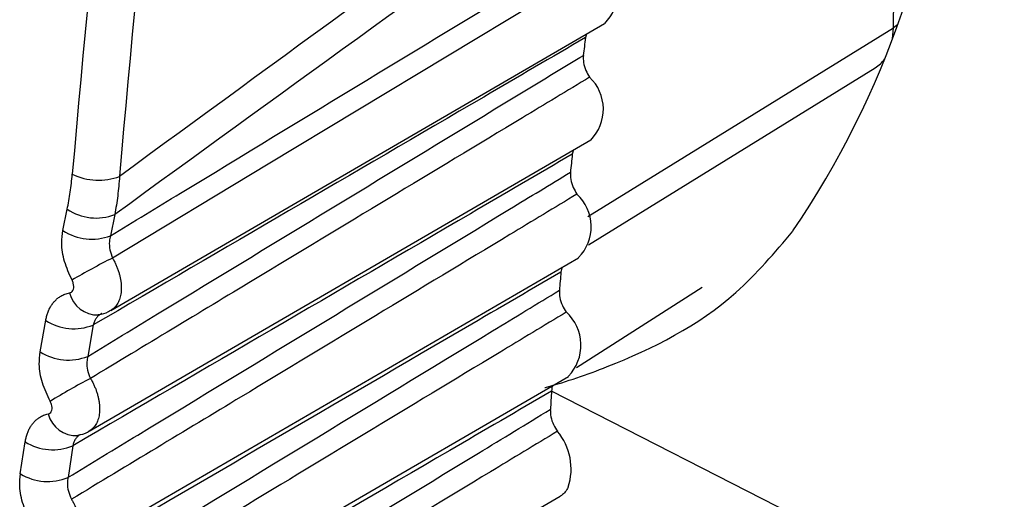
# Model space of a CAD drawing. Header units: millimetres. Extents: x -0.201 to 0.721, y -0.195 to 0.483.
# Tile 110 of 188: x 0.50286 to 0.50867, y -0.10916 to -0.10632. Entities that reach past the tile are written whole.
import ezdxf

# ---------------------------------------------------------------- set-up
doc = ezdxf.new("R2010")
doc.units = ezdxf.units.MM

msp = doc.modelspace()

# ---------------------------------------------------------------- linework, layer by layer
at = {"color": 7, "linetype": 'Continuous', "lineweight": 25}
for p, q in [((0.508012, -0.106372), (0.508055, -0.103142)), ((0.503393, -0.108041), (0.506308, -0.106348)), ((0.506208, -0.107486), (0.508012, -0.106372)), ((0.508007, -0.106438), (0.508012, -0.106372)), ((0.508037, -0.106356), (0.508012, -0.106372)), ((0.506201, -0.10641), (0.506195, -0.10643)), ((0.506212, -0.107654), (0.507905, -0.106609)), ((0.503266, -0.108755), (0.506226, -0.107035)), ((0.506124, -0.107094), (0.506117, -0.107119)), ((0.503111, -0.10757), (0.503136, -0.107444)), ((0.503417, -0.107476), (0.503391, -0.107601)), ((0.503157, -0.109471), (0.506154, -0.10773)), ((0.506058, -0.107785), (0.50605, -0.107815)), ((0.506142, -0.108378), (0.506883, -0.107904)), ((0.502976, -0.108287), (0.503009, -0.1081)), ((0.50329, -0.108127), (0.503257, -0.108313)), ((0.503065, -0.11019), (0.506094, -0.108431)), ((0.508614, -0.109857), (0.505995, -0.108518)), ((0.503203, -0.108779), (0.503198, -0.10878)), ((0.502859, -0.109007), (0.502888, -0.108818)), ((0.503169, -0.108841), (0.503141, -0.109028)), ((0.502992, -0.110912), (0.506046, -0.109138))]:
    msp.add_line(p, q, dxfattribs=at)
at = {"color": 7, "linetype": 'Continuous', "lineweight": 25, "flags": 128}
msp.add_lwpolyline([(0.506305, -0.105981), (0.505909, -0.106221), (0.504323, -0.107178), (0.503403, -0.107732)], dxfattribs=at)
at = {"color": 7, "linetype": 'Continuous', "lineweight": 25}
for centre, radius, start, end in [((0.506127, -0.106166), 0.0002565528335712, 314.982013, 46.123531), ((0.545878, -0.111262), 0.0399764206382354, 173.058441, 173.210303), ((0.507802, -0.106443), 0.0001951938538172, 301.911425, 324.409579), ((0.506041, -0.106853), 0.0002594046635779, 315.375516, 46.59868), ((0.546882, -0.111374), 0.0409863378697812, 174.041809, 174.191166), ((0.50332, -0.106921), 0.0003518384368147, 244.058701, 290.892225), ((0.505966, -0.107547), 0.000262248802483, 315.767027, 47.069374), ((0.503307, -0.10719), 0.0003057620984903, 236.098192, 291.021853), ((0.503281, -0.107315), 0.0003060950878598, 236.299917, 291.15914), ((0.505219, -0.111345), 0.004043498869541, 116.686788, 120.54257), ((0.547902, -0.11147), 0.0420111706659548, 175.009025, 175.155943), ((0.503315, -0.107899), 0.0001693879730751, 193.313354, 271.68316), ((0.505903, -0.108247), 0.0002650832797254, 316.156284, 47.535979), ((0.503176, -0.107842), 0.0003074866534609, 237.14634, 291.739099), ((0.503142, -0.108027), 0.0003079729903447, 237.443418, 291.944127), ((0.504846, -0.111483), 0.003422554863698, 117.364065, 121.935849), ((0.548938, -0.11155), 0.0430497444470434, 175.960518, 176.105064), ((0.503189, -0.10861), 0.0001707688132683, 194.620688, 273.203695), ((0.505764, -0.108978), 0.0003461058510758, 341.861406, 39.998587), ((0.503051, -0.108555), 0.0003093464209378, 238.285728, 292.529511), ((0.503021, -0.108742), 0.0003098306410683, 238.583823, 292.738093)]:
    msp.add_arc(centre, radius, start, end, dxfattribs=at)
for centre, major_axis, ratio, start_param, end_param in [((0.555199, -0.083076), (0.03568192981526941, 0.0673917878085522), 0.568104, 2.07832035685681, 2.213435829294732), ((0.555344, -0.083153), (0.03559090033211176, 0.06721369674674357), 0.568132, 2.078342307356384, 2.213457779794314), ((0.506323, -0.106205), (0.001329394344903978, 0.002689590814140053), 0.546463, 4.463214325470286, 5.43096365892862), ((2.530192, 1.052734), (2.044485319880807, 1.176249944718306), 0.015821, 2.989948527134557, 3.000354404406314), ((2.528738, 1.053504), (2.043013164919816, 1.176979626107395), 0.015214, 2.990379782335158, 3.000839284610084)]:
    msp.add_ellipse(centre, major_axis=major_axis, ratio=ratio, start_param=start_param, end_param=end_param, dxfattribs=at)
for points, knots in [([(0.5033910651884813, -0.1076006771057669), (0.5035287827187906, -0.1075169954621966), (0.5044000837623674, -0.1069875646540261), (0.5053595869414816, -0.1064048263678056), (0.5061813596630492, -0.1059058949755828), (0.5062695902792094, -0.1058523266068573)], [0, 0, 0, 0, 0.1435250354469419, 0.9080435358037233, 1, 1, 1, 1]), ([(0.5061949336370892, -0.1064300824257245), (0.5059946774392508, -0.1065471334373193), (0.5050263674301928, -0.1071131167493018), (0.504058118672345, -0.107678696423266), (0.5032901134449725, -0.1081273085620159)], [0, 0, 0, 0, 0.2068100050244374, 1, 1, 1, 1]), ([(0.5032569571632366, -0.1083128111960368), (0.5033945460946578, -0.1082291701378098), (0.5042644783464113, -0.1077003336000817), (0.5052395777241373, -0.1071078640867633), (0.5060770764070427, -0.1065991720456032), (0.5061822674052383, -0.1065352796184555)], [0, 0, 0, 0, 0.1410982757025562, 0.8921207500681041, 1, 1, 1, 1]), ([(0.5061822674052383, -0.1065352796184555), (0.5061819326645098, -0.1065493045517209), (0.5061812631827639, -0.106577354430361), (0.5061951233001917, -0.1066236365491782), (0.5062114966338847, -0.1066512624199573), (0.5062192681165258, -0.1066643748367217)], [0, 0, 0, 0, 0.3444157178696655, 0.6888317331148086, 1, 1, 1, 1]), ([(0.5062192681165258, -0.1066643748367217), (0.5060871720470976, -0.106744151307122), (0.5054266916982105, -0.1071430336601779), (0.5044447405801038, -0.1077359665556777), (0.5035947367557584, -0.1082490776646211), (0.5032732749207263, -0.1084431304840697)], [0, 0, 0, 0, 0.1345384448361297, 0.6726922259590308, 1, 1, 1, 1]), ([(0.5148300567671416, -0.1069767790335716), (0.5146891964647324, -0.1070621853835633), (0.5138129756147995, -0.1075934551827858), (0.5098303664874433, -0.1100080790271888), (0.5059862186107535, -0.1123370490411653), (0.502877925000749, -0.1142202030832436)], [0, 0, 0, 0, 0.0353704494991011, 0.2200217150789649, 1, 1, 1, 1]), ([(0.5061170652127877, -0.1071190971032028), (0.5059167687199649, -0.1072361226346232), (0.5049341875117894, -0.107810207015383), (0.5039516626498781, -0.1083838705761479), (0.5031694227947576, -0.1088405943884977)], [0, 0, 0, 0, 0.2038472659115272, 1, 1, 1, 1]), ([(0.5031363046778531, -0.1074439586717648), (0.5031395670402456, -0.1074273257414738), (0.5031460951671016, -0.1073940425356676), (0.5031540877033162, -0.1073428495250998), (0.5031608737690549, -0.1072908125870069), (0.5031641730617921, -0.1072553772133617), (0.5031658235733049, -0.1072376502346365)], [0, 0, 0, 0, 0.2493467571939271, 0.4989535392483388, 0.7493453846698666, 1, 1, 1, 1]), ([(0.5031407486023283, -0.1090280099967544), (0.5032782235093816, -0.1089444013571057), (0.5041469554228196, -0.1084160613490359), (0.5051354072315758, -0.107815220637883), (0.5059863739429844, -0.1072981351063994), (0.5061061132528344, -0.1072253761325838)], [0, 0, 0, 0, 0.1390776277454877, 0.8788598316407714, 0.9999999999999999, 0.9999999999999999, 0.9999999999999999, 0.9999999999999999]), ([(0.5034452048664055, -0.1072499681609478), (0.5034437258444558, -0.1072692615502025), (0.503440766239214, -0.1073078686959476), (0.5034342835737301, -0.1073646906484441), (0.5034264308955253, -0.1074207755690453), (0.5034198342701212, -0.1074573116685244), (0.5034165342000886, -0.1074755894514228)], [0, 0, 0, 0, 0.2493378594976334, 0.4989389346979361, 0.7493359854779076, 1, 1, 1, 1]), ([(0.5061061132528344, -0.1072253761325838), (0.5061059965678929, -0.1072395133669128), (0.5061057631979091, -0.107267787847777), (0.5061202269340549, -0.1073140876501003), (0.5061368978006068, -0.1073415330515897), (0.5061448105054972, -0.1073545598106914)], [0, 0, 0, 0, 0.344415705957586, 0.688831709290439, 1, 1, 1, 1]), ([(0.5061448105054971, -0.1073545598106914), (0.5060127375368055, -0.1074343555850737), (0.5053523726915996, -0.107833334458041), (0.5043578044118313, -0.1084341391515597), (0.5034951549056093, -0.1089551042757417), (0.5031609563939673, -0.1091569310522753)], [0, 0, 0, 0, 0.1328083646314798, 0.6640418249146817, 1, 1, 1, 1]), ([(0.5150566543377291, -0.1075859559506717), (0.5149157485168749, -0.1076714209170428), (0.5140346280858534, -0.1082058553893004), (0.5099870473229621, -0.1106607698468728), (0.5060779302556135, -0.1130300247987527), (0.5029095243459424, -0.1149503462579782)], [0, 0, 0, 0, 0.0348138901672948, 0.217700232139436, 1, 1, 1, 1]), ([(0.5031646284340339, -0.1078626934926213), (0.5031481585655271, -0.1078265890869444), (0.5031152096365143, -0.1077543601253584), (0.5031002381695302, -0.1076507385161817), (0.5031076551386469, -0.1075936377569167), (0.5031107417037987, -0.1075698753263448)], [0, 0, 0, 0, 0.3684975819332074, 0.7372008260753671, 1, 1, 1, 1]), ([(0.5033910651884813, -0.1076006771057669), (0.5033886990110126, -0.1076114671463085), (0.5033830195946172, -0.1076373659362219), (0.5033855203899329, -0.1076839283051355), (0.5033974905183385, -0.1077162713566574), (0.5034034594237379, -0.1077323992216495)], [0, 0, 0, 0, 0.2636464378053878, 0.6328172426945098, 0.9999999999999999, 0.9999999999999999, 0.9999999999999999, 0.9999999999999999]), ([(0.5059547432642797, -0.1084975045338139), (0.5059580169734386, -0.1084965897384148), (0.5060812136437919, -0.1084621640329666), (0.5064727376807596, -0.1083287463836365), (0.5070129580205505, -0.1080536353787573), (0.507312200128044, -0.1076995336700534), (0.507419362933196, -0.1075727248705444)], [0, 0, 0, 0, 0.0060063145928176, 0.2260304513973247, 0.7228306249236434, 0.9999999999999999, 0.9999999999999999, 0.9999999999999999, 0.9999999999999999]), ([(0.5034034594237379, -0.1077323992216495), (0.5034069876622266, -0.1077386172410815), (0.5034140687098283, -0.1077510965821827), (0.5034234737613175, -0.1077705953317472), (0.5034319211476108, -0.1077906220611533), (0.5034391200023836, -0.1078108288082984), (0.5034450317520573, -0.1078309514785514), (0.503449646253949, -0.1078508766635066), (0.5034529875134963, -0.1078707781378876), (0.5034549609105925, -0.1078902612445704), (0.5034555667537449, -0.1079091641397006), (0.5034548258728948, -0.1079273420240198), (0.5034527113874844, -0.1079449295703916), (0.5034492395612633, -0.10796154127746), (0.5034444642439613, -0.1079770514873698), (0.5034384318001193, -0.1079914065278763), (0.5034310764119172, -0.108004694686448), (0.5034196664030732, -0.1080204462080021), (0.5034069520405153, -0.1080329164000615), (0.5033960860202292, -0.1080394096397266), (0.5033930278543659, -0.1080412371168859)], [0, 0, 0, 0, 0.0523335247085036, 0.105031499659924, 0.1588790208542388, 0.2131237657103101, 0.2656100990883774, 0.3184639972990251, 0.3718871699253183, 0.4260901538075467, 0.4786710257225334, 0.5316214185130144, 0.5851442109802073, 0.6394511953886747, 0.6919116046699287, 0.7447390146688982, 0.7987244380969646, 0.8531101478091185, 0.958658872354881, 1, 1, 1, 1]), ([(0.5060503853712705, -0.1078150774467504), (0.5058500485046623, -0.1079320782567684), (0.5048554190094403, -0.1085129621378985), (0.5038608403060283, -0.1090934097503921), (0.5030665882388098, -0.1095569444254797)], [0, 0, 0, 0, 0.2014185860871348, 1, 1, 1, 1]), ([(0.5031502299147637, -0.1079379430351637), (0.5031518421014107, -0.1079375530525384), (0.5031577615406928, -0.1079361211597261), (0.5031663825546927, -0.1079297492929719), (0.5031733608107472, -0.107916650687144), (0.503175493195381, -0.1078997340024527), (0.5031729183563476, -0.1078807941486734), (0.5031673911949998, -0.1078687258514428), (0.5031646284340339, -0.1078626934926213)], [0, 0, 0, 0, 0.0696045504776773, 0.2555658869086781, 0.441941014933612, 0.6282521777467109, 0.8141812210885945, 0.9999999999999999, 0.9999999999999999, 0.9999999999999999, 0.9999999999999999]), ([(0.5030094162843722, -0.1080999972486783), (0.5030110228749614, -0.1080921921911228), (0.5030142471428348, -0.1080765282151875), (0.5030213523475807, -0.1080544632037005), (0.503030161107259, -0.1080335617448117), (0.5030406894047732, -0.108014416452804), (0.5030527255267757, -0.1079971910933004), (0.5030662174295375, -0.1079818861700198), (0.503081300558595, -0.1079684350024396), (0.5030961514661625, -0.1079582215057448), (0.503114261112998, -0.1079485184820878), (0.5031316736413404, -0.1079418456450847), (0.5031455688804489, -0.1079389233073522), (0.5031502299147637, -0.1079379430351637)], [0, 0, 0, 0, 0.0907856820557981, 0.182197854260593, 0.2755872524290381, 0.3696606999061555, 0.4603816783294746, 0.5517316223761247, 0.6450692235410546, 0.7390955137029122, 0.8037531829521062, 0.9341707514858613, 0.9999999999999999, 0.9999999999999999, 0.9999999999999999, 0.9999999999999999]), ([(0.503042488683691, -0.1097460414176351), (0.503179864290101, -0.1096624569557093), (0.5040475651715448, -0.1091345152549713), (0.5050471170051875, -0.1085266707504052), (0.505909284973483, -0.1080025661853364), (0.5060411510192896, -0.1079224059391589)], [0, 0, 0, 0, 0.1374345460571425, 0.868073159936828, 1, 1, 1, 1]), ([(0.5060411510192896, -0.107922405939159), (0.5060412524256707, -0.1079366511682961), (0.5060414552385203, -0.10796514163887), (0.5060565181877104, -0.1080114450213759), (0.5060734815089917, -0.1080387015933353), (0.5060815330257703, -0.1080516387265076)], [0, 0, 0, 0, 0.3444156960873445, 0.6888316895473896, 1, 1, 1, 1]), ([(0.5060815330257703, -0.1080516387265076), (0.5059494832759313, -0.1081314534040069), (0.5052892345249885, -0.1085305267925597), (0.504284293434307, -0.1091378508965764), (0.503411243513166, -0.1096653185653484), (0.5030665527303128, -0.1098735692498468)], [0, 0, 0, 0, 0.1314143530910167, 0.657071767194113, 1, 1, 1, 1]), ([(0.5033342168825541, -0.1080628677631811), (0.5033339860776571, -0.1080629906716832), (0.5033311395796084, -0.1080645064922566), (0.5033260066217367, -0.1080681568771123), (0.5033189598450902, -0.1080740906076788), (0.5033124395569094, -0.1080810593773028), (0.5033065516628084, -0.1080888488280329), (0.5033013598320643, -0.1080973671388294), (0.5032968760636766, -0.1081065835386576), (0.5032930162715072, -0.1081165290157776), (0.5032910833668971, -0.1081237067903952), (0.5032901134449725, -0.1081273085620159)], [0, 0, 0, 0, 0.0107062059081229, 0.1320387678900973, 0.2542164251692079, 0.3790452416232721, 0.5047838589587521, 0.6264281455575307, 0.7489057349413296, 0.8740021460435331, 1, 1, 1, 1]), ([(0.5033195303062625, -0.1080656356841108), (0.5033411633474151, -0.1080626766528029), (0.5033677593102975, -0.1080590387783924), (0.5033879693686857, -0.1080426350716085), (0.5033917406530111, -0.1080395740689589)], [0, 0, 0, 0, 0.8133956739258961, 1, 1, 1, 1]), ([(0.503340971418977, -0.1080595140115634), (0.5033403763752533, -0.1080597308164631), (0.5033380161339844, -0.1080605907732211), (0.5033358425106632, -0.1080618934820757), (0.5033342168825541, -0.1080628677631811)], [0, 0, 0, 0, 0.2521113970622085, 0.9999999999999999, 0.9999999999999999, 0.9999999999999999, 0.9999999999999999]), ([(0.5153068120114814, -0.1081927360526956), (0.5151655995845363, -0.1082784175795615), (0.514279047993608, -0.1088163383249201), (0.5101646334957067, -0.1113126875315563), (0.5061889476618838, -0.1137232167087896), (0.5029591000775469, -0.1156815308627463)], [0, 0, 0, 0, 0.0343228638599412, 0.215483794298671, 1, 1, 1, 1]), ([(0.5030360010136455, -0.1085781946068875), (0.5030189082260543, -0.1085424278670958), (0.5029847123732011, -0.1084708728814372), (0.5029676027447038, -0.1083676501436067), (0.5029736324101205, -0.1083104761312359), (0.502976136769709, -0.1082867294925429)], [0, 0, 0, 0, 0.368809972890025, 0.7378417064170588, 1, 1, 1, 1]), ([(0.5032569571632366, -0.1083128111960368), (0.5032549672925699, -0.1083235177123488), (0.5032501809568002, -0.1083492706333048), (0.503254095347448, -0.1083953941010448), (0.5032668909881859, -0.1084272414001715), (0.5032732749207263, -0.1084431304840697)], [0, 0, 0, 0, 0.262838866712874, 0.6322195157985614, 1, 1, 1, 1]), ([(0.5032732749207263, -0.1084431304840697), (0.5032768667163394, -0.1084492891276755), (0.5032840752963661, -0.1084616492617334), (0.5032936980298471, -0.1084809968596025), (0.5033023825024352, -0.1085008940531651), (0.5033098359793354, -0.1085209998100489), (0.5033160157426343, -0.1085410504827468), (0.5033209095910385, -0.1085609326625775), (0.5033245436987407, -0.1085808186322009), (0.5033268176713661, -0.1086003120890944), (0.5033277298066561, -0.1086192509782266), (0.5033272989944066, -0.1086374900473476), (0.5033255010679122, -0.108655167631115), (0.5033223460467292, -0.1086718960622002), (0.5033178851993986, -0.1086875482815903), (0.503312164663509, -0.1087020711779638), (0.5033051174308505, -0.1087155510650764), (0.5032941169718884, -0.1087316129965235), (0.5032810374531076, -0.1087449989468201), (0.5032695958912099, -0.1087522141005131), (0.5032658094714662, -0.1087546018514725)], [0, 0, 0, 0, 0.0517813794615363, 0.1039230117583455, 0.1572009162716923, 0.2108714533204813, 0.26281358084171, 0.3151192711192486, 0.3679880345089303, 0.4216281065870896, 0.4736411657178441, 0.5260192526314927, 0.5789627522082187, 0.632680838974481, 0.684560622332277, 0.7368026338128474, 0.7901874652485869, 0.8439672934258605, 0.9483632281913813, 1, 1, 1, 1]), ([(0.5060050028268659, -0.1084810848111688), (0.5060041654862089, -0.1084821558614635), (0.505997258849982, -0.1084909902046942), (0.5059960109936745, -0.108505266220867), (0.5059949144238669, -0.1085178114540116)], [0, 0, 0, 0, 0.1212371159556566, 0.9999999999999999, 0.9999999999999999, 0.9999999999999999, 0.9999999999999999]), ([(0.5059949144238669, -0.1085178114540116), (0.5057945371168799, -0.1086347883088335), (0.5047900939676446, -0.1092211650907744), (0.5037856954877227, -0.1098070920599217), (0.5029816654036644, -0.1102761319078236)], [0, 0, 0, 0, 0.1994909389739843, 1, 1, 1, 1]), ([(0.5030236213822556, -0.1086529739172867), (0.5030251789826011, -0.1086525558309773), (0.5030309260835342, -0.1086510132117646), (0.5030392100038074, -0.1086445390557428), (0.5030457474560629, -0.1086314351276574), (0.5030474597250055, -0.1086146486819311), (0.503044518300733, -0.1085959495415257), (0.5030388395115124, -0.1085841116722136), (0.5030360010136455, -0.1085781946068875)], [0, 0, 0, 0, 0.0691799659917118, 0.2552543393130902, 0.441657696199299, 0.6280135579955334, 0.8140655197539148, 1, 1, 1, 1]), ([(0.5028882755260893, -0.108818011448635), (0.5028896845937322, -0.1088101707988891), (0.5028925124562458, -0.1087944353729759), (0.5028990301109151, -0.1087722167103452), (0.5029072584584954, -0.1087511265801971), (0.5029172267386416, -0.1087317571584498), (0.5029287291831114, -0.1087142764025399), (0.5029417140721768, -0.1086986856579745), (0.502956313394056, -0.108684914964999), (0.502970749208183, -0.108674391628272), (0.502988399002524, -0.1086643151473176), (0.5030054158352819, -0.108657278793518), (0.5030190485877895, -0.1086540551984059), (0.5030236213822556, -0.1086529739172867)], [0, 0, 0, 0, 0.090834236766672, 0.1822955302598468, 0.2757354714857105, 0.3698597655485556, 0.4606310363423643, 0.5520311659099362, 0.6454178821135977, 0.739492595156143, 0.8040555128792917, 0.9342749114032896, 1, 1, 1, 1]), ([(0.502962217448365, -0.1104666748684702), (0.5030995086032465, -0.1103831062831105), (0.5039663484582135, -0.1098554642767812), (0.5049747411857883, -0.1092419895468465), (0.5058458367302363, -0.1087122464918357), (0.5059874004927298, -0.1086261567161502)], [0, 0, 0, 0, 0.1361465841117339, 0.8596131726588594, 1, 1, 1, 1]), ([(0.5059874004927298, -0.1086261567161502), (0.5059877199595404, -0.108640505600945), (0.5059883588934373, -0.1086692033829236), (0.5060040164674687, -0.1087154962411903), (0.5060212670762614, -0.1087425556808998), (0.5060294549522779, -0.1087553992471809)], [0, 0, 0, 0, 0.3444156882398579, 0.6888316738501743, 1, 1, 1, 1]), ([(0.5060294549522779, -0.1087553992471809), (0.5058974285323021, -0.1088352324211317), (0.505237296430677, -0.1092343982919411), (0.5042242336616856, -0.1098468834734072), (0.5033430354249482, -0.1103794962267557), (0.5029901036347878, -0.1105928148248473)], [0, 0, 0, 0, 0.1303377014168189, 0.6516885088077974, 1, 1, 1, 1]), ([(0.503213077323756, -0.108774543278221), (0.5032120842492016, -0.1087750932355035), (0.5032085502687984, -0.1087770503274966), (0.503202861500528, -0.1087812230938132), (0.5031961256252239, -0.108787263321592), (0.5031899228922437, -0.1087942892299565), (0.5031843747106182, -0.1088021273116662), (0.5031795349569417, -0.1088106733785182), (0.5031754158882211, -0.1088198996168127), (0.503171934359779, -0.1088298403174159), (0.5031702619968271, -0.10883700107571), (0.5031694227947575, -0.1088405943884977)], [0, 0, 0, 0, 0.0457592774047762, 0.1628401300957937, 0.280735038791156, 0.4011879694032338, 0.5225206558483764, 0.6397984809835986, 0.7578826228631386, 0.8785040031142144, 1, 1, 1, 1]), ([(0.5031978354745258, -0.1087776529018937), (0.5032189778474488, -0.1087745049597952), (0.5032436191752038, -0.1087708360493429), (0.5032621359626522, -0.1087554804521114), (0.5032647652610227, -0.1087533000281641)], [0, 0, 0, 0, 0.8580046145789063, 0.9999999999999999, 0.9999999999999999, 0.9999999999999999, 0.9999999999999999]), ([(0.5155539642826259, -0.1088130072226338), (0.5154000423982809, -0.1089064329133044), (0.514496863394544, -0.1094546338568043), (0.5103225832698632, -0.1119881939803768), (0.5062997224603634, -0.1144282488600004), (0.5030266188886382, -0.1164135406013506)], [0, 0, 0, 0, 0.0368754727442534, 0.2163769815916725, 1, 1, 1, 1]), ([(0.5029253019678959, -0.1092967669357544), (0.5029075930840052, -0.1092613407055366), (0.502872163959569, -0.1091904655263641), (0.5028529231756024, -0.1090876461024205), (0.5028575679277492, -0.1090304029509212), (0.5028594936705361, -0.1090066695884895)], [0, 0, 0, 0, 0.369092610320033, 0.738421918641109, 1, 1, 1, 1]), ([(0.5031407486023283, -0.1090280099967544), (0.5031391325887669, -0.1090386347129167), (0.5031352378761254, -0.1090642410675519), (0.5031405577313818, -0.1091099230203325), (0.503154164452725, -0.1091412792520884), (0.5031609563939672, -0.1091569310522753)], [0, 0, 0, 0, 0.262094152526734, 0.6316663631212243, 1, 1, 1, 1]), ([(0.5060932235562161, -0.1090856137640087), (0.5060876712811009, -0.1090949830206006), (0.5060764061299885, -0.1091139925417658), (0.5060594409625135, -0.1091304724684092), (0.5060478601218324, -0.1091363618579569), (0.5060453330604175, -0.1091376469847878)], [0, 0, 0, 0, 0.431757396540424, 0.876003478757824, 1, 1, 1, 1]), ([(0.5031609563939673, -0.1091569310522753), (0.5031646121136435, -0.1091630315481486), (0.503171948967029, -0.109175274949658), (0.5031817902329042, -0.1091944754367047), (0.5031907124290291, -0.1092142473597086), (0.5031984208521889, -0.1092342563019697), (0.5032048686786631, -0.1092542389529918), (0.5032100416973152, -0.1092740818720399), (0.5032139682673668, -0.1092939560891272), (0.5032165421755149, -0.1093134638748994), (0.503217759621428, -0.1093324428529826), (0.5032176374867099, -0.1093507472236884), (0.5032161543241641, -0.1093685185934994), (0.5032133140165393, -0.109385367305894), (0.5032091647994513, -0.1094011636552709), (0.5032037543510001, -0.1094158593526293), (0.5031970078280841, -0.1094295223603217), (0.5031890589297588, -0.1094418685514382), (0.5031768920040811, -0.1094562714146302), (0.5031658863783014, -0.1094660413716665), (0.5031570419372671, -0.109470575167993), (0.5031562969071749, -0.109470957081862)], [0, 0, 0, 0, 0.0512246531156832, 0.1028054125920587, 0.1555093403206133, 0.2086013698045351, 0.2599933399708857, 0.3117448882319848, 0.364053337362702, 0.4171246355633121, 0.4685672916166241, 0.5203705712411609, 0.572732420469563, 0.6258594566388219, 0.6771569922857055, 0.7288120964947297, 0.7815952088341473, 0.8347681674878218, 0.8860628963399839, 0.9904022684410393, 1, 1, 1, 1])]:
    msp.add_open_spline(points, degree=3, knots=knots, dxfattribs=at)

doc.saveas('drawing.dxf')
